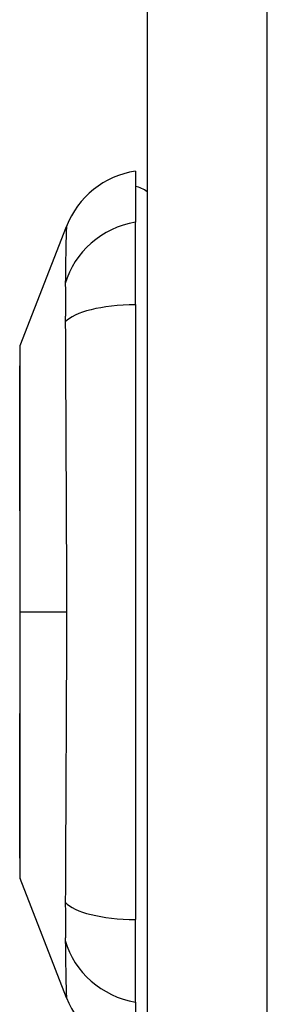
# Model space of a CAD drawing. Header units: inches. Extents: x 10 to 196, y 10 to 109.
# Tile 225 of 239: x 96.072 to 96.404, y 46.82 to 48.138. Entities that reach past the tile are written whole.
import ezdxf

# ---------------------------------------------------------------- set-up
doc = ezdxf.new("R2010")
doc.units = ezdxf.units.IN
doc.header["$MEASUREMENT"] = 0
doc.layers.add('Visible Edges(ANSI)', color=7, linetype='Continuous', lineweight=25)
doc.layers.add('Visible Tangent Edges(ANSI)', color=7, linetype='Continuous', lineweight=25)

msp = doc.modelspace()

# ---------------------------------------------------------------- linework, layer by layer
at = {"layer": 'Visible Edges(ANSI)'}
for p, q in [((96.2431, 77.085), (96.2431, 17.604)), ((96.2273, 47.9356), (96.2273, 47.8675)), ((96.2273, 47.7568), (96.2273, 47.8675)), ((96.0728, 47.7019), (96.1349, 47.8616)), ((96.2273, 47.7568), (96.2273, 46.9333)), ((96.1349, 46.8284), (96.0728, 46.9881)), ((96.2273, 46.8225), (96.2273, 46.9333)), ((96.2273, 46.8225), (96.2273, 46.7545))]:
    msp.add_line(p, q, dxfattribs=at)
at = {"layer": 'Visible Edges(ANSI)', "flags": 128}
msp.add_lwpolyline([(96.0725, 47.7001), (96.0725, 47.6997), (96.0725, 47.6984), (96.0725, 47.6963), (96.0725, 47.6933), (96.0724, 47.6895), (96.0724, 47.6849), (96.0724, 47.6794), (96.0724, 47.6731), (96.0724, 47.666), (96.0724, 47.6582), (96.0723, 47.6496), (96.0723, 47.6403), (96.0723, 47.6303), (96.0723, 47.6196), (96.0723, 47.6083), (96.0723, 47.5963), (96.0723, 47.5837), (96.0723, 47.5706), (96.0723, 47.5569), (96.0723, 47.5426), (96.0723, 47.5279), (96.0724, 47.5127), (96.0724, 47.4971), (96.0724, 47.4811), (96.0724, 47.4649), (96.0724, 47.4484), (96.0724, 47.4316), (96.0725, 47.4146), (96.0725, 47.3974), (96.0725, 47.3801), (96.0725, 47.3627), (96.0725, 47.3453), (96.0725, 47.3279), (96.0725, 47.3105), (96.0725, 47.2932), (96.0725, 47.2759), (96.0724, 47.2589), (96.0724, 47.242), (96.0724, 47.2254), (96.0724, 47.2092), (96.0724, 47.1933), (96.0724, 47.1777), (96.0723, 47.1625), (96.0723, 47.1477), (96.0723, 47.1333), (96.0723, 47.1195), (96.0723, 47.1063), (96.0723, 47.0937), (96.0723, 47.0818), (96.0723, 47.0704), (96.0723, 47.0597), (96.0723, 47.0497), (96.0723, 47.0404), (96.0724, 47.0318), (96.0724, 47.024), (96.0724, 47.0169), (96.0724, 47.0106), (96.0724, 47.0052), (96.0724, 47.0005), (96.0725, 46.9967), (96.0725, 46.9938), (96.0725, 46.9916), (96.0725, 46.9903), (96.0725, 46.9899)], dxfattribs=at)
at = {"layer": 'Visible Edges(ANSI)'}
for centre, radius, start, end in [((96.245, 47.8188), 0.1181, 98.6009, 158.7495), ((96.2195, 47.8765), 0.0394, 53.1301, 78.463), ((96.0774, 47.7001), 0.00492, 158.7495, 179.7912), ((96.0774, 46.9899), 0.00492, 180.2088, 201.2505), ((96.245, 46.8713), 0.1181, 201.2505, 261.3991)]:
    msp.add_arc(centre, radius, start, end, dxfattribs=at)
at = {"layer": 'Visible Tangent Edges(ANSI)'}
for p, q in [((96.4041, 17.604), (96.4041, 77.085)), ((96.0725, 47.345), (96.0728, 47.345)), ((96.1349, 47.345), (96.0728, 47.345))]:
    msp.add_line(p, q, dxfattribs=at)
at = {"layer": 'Visible Tangent Edges(ANSI)', "flags": 128}
for points in [[(96.1349, 47.8616), (96.1349, 47.8615), (96.1349, 47.8611), (96.1349, 47.8604), (96.1348, 47.8594), (96.1348, 47.8582), (96.1347, 47.8567), (96.1347, 47.855), (96.1346, 47.8529), (96.1345, 47.8507), (96.1344, 47.8481), (96.1344, 47.8453), (96.1343, 47.8423), (96.1342, 47.839), (96.1341, 47.8354), (96.134, 47.8317), (96.1339, 47.8276), (96.1339, 47.8234), (96.1338, 47.8189), (96.1337, 47.8142), (96.1337, 47.8092), (96.1336, 47.8041), (96.1336, 47.7987), (96.1335, 47.7932), (96.1334, 47.785)], [(96.1334, 47.785), (96.1334, 47.7843), (96.1334, 47.7836), (96.1334, 47.7829), (96.1334, 47.7822), (96.1334, 47.7814), (96.1335, 47.7807), (96.1335, 47.7799), (96.1335, 47.7791), (96.1335, 47.7783), (96.1335, 47.7774), (96.1335, 47.7766), (96.1335, 47.7757), (96.1335, 47.7748), (96.1335, 47.7739), (96.1335, 47.7729), (96.1335, 47.772), (96.1335, 47.771), (96.1335, 47.77), (96.1336, 47.769), (96.1336, 47.768), (96.1336, 47.767), (96.1336, 47.7659), (96.1336, 47.7649), (96.1336, 47.7638)], [(96.1336, 47.7638), (96.1336, 47.7627), (96.1336, 47.7616), (96.1336, 47.7605), (96.1336, 47.7593), (96.1336, 47.7582), (96.1335, 47.757), (96.1335, 47.7558), (96.1335, 47.7546), (96.1335, 47.7534), (96.1335, 47.7521), (96.1335, 47.7509), (96.1335, 47.7497), (96.1335, 47.7484), (96.1335, 47.7471), (96.1335, 47.7458), (96.1335, 47.7445), (96.1335, 47.7432), (96.1335, 47.7418), (96.1334, 47.7405), (96.1334, 47.7391), (96.1334, 47.7378), (96.1334, 47.7364), (96.1334, 47.735), (96.1334, 47.7336)], [(96.1334, 47.7336), (96.1335, 47.7154), (96.1336, 47.7001), (96.1336, 47.6846), (96.1337, 47.669), (96.1337, 47.6534), (96.1338, 47.6376), (96.1339, 47.6218), (96.1339, 47.6059), (96.134, 47.59), (96.1341, 47.5739), (96.1342, 47.5578), (96.1343, 47.5417), (96.1344, 47.5255), (96.1344, 47.5092), (96.1345, 47.4929), (96.1346, 47.4766), (96.1347, 47.4603), (96.1347, 47.4439), (96.1348, 47.4275), (96.1348, 47.411), (96.1349, 47.3945), (96.1349, 47.378), (96.1349, 47.3615), (96.1349, 47.345)], [(96.0724, 47.6196), (96.0725, 47.6261), (96.0725, 47.6323), (96.0725, 47.6382), (96.0725, 47.6439), (96.0725, 47.6494), (96.0726, 47.6547), (96.0726, 47.6597), (96.0726, 47.6644), (96.0726, 47.6689), (96.0726, 47.6731), (96.0727, 47.677), (96.0727, 47.6806), (96.0727, 47.684), (96.0727, 47.6871), (96.0727, 47.6899), (96.0728, 47.6924), (96.0728, 47.6946), (96.0728, 47.6965), (96.0728, 47.6981), (96.0728, 47.6995), (96.0728, 47.7005), (96.0728, 47.7013), (96.0728, 47.7017), (96.0728, 47.7019)], [(96.0724, 47.5726), (96.0724, 47.5747), (96.0724, 47.5768), (96.0724, 47.5789), (96.0724, 47.581), (96.0724, 47.5831), (96.0724, 47.5852), (96.0724, 47.5872), (96.0724, 47.5892), (96.0724, 47.5912), (96.0724, 47.5932), (96.0724, 47.5952), (96.0724, 47.5972), (96.0724, 47.5992), (96.0724, 47.6011), (96.0724, 47.603), (96.0724, 47.6049), (96.0724, 47.6068), (96.0724, 47.6087), (96.0724, 47.6106), (96.0724, 47.6124), (96.0724, 47.6142), (96.0724, 47.6161), (96.0724, 47.6179), (96.0724, 47.6196)], [(96.0728, 47.345), (96.0728, 47.3553), (96.0728, 47.3655), (96.0728, 47.3758), (96.0728, 47.3861), (96.0728, 47.3963), (96.0728, 47.4065), (96.0728, 47.4166), (96.0728, 47.4267), (96.0727, 47.4367), (96.0727, 47.4466), (96.0727, 47.4564), (96.0727, 47.466), (96.0727, 47.4756), (96.0726, 47.4851), (96.0726, 47.4946), (96.0726, 47.5038), (96.0726, 47.513), (96.0726, 47.522), (96.0725, 47.5309), (96.0725, 47.5396), (96.0725, 47.5481), (96.0725, 47.5564), (96.0725, 47.5646), (96.0724, 47.5726)], [(96.0724, 47.1175), (96.0725, 47.1255), (96.0725, 47.1337), (96.0725, 47.142), (96.0725, 47.1506), (96.0725, 47.1593), (96.0726, 47.1682), (96.0726, 47.1772), (96.0726, 47.1863), (96.0726, 47.1956), (96.0726, 47.205), (96.0727, 47.2144), (96.0727, 47.224), (96.0727, 47.2337), (96.0727, 47.2435), (96.0727, 47.2534), (96.0728, 47.2634), (96.0728, 47.2735), (96.0728, 47.2836), (96.0728, 47.2938), (96.0728, 47.304), (96.0728, 47.3143), (96.0728, 47.3245), (96.0728, 47.3348), (96.0728, 47.345)], [(96.1349, 47.345), (96.1349, 47.3285), (96.1349, 47.312), (96.1349, 47.2955), (96.1348, 47.279), (96.1348, 47.2625), (96.1347, 47.2461), (96.1347, 47.2297), (96.1346, 47.2133), (96.1345, 47.197), (96.1344, 47.1807), (96.1344, 47.1644), (96.1343, 47.1483), (96.1342, 47.1321), (96.1341, 47.116), (96.134, 47.1), (96.1339, 47.0841), (96.1339, 47.0682), (96.1338, 47.0524), (96.1337, 47.0367), (96.1337, 47.0211), (96.1336, 47.0055), (96.1336, 46.99), (96.1335, 46.9746), (96.1334, 46.9564)], [(96.0724, 47.0704), (96.0724, 47.0722), (96.0724, 47.074), (96.0724, 47.0758), (96.0724, 47.0776), (96.0724, 47.0795), (96.0724, 47.0813), (96.0724, 47.0832), (96.0724, 47.0851), (96.0724, 47.087), (96.0724, 47.0889), (96.0724, 47.0909), (96.0724, 47.0928), (96.0724, 47.0948), (96.0724, 47.0968), (96.0724, 47.0988), (96.0724, 47.1008), (96.0724, 47.1028), (96.0724, 47.1049), (96.0724, 47.1069), (96.0724, 47.109), (96.0724, 47.1111), (96.0724, 47.1132), (96.0724, 47.1153), (96.0724, 47.1175)], [(96.0728, 46.9882), (96.0728, 46.9883), (96.0728, 46.9887), (96.0728, 46.9895), (96.0728, 46.9905), (96.0728, 46.9919), (96.0728, 46.9935), (96.0728, 46.9955), (96.0728, 46.9977), (96.0727, 47.0002), (96.0727, 47.003), (96.0727, 47.0061), (96.0727, 47.0094), (96.0727, 47.0131), (96.0726, 47.017), (96.0726, 47.0212), (96.0726, 47.0257), (96.0726, 47.0304), (96.0726, 47.0354), (96.0725, 47.0406), (96.0725, 47.0461), (96.0725, 47.0518), (96.0725, 47.0578), (96.0725, 47.064), (96.0724, 47.0704)], [(96.1334, 46.9564), (96.1334, 46.9537), (96.1334, 46.9509), (96.1335, 46.9482), (96.1335, 46.9456), (96.1335, 46.943), (96.1335, 46.9404), (96.1335, 46.9379), (96.1335, 46.9355), (96.1335, 46.9331), (96.1336, 46.9308), (96.1336, 46.9285), (96.1336, 46.9263), (96.1336, 46.9242), (96.1336, 46.9221), (96.1335, 46.9201), (96.1335, 46.9181), (96.1335, 46.9162), (96.1335, 46.9144), (96.1335, 46.9127), (96.1335, 46.911), (96.1335, 46.9094), (96.1334, 46.9079), (96.1334, 46.9064), (96.1334, 46.9051)], [(96.1334, 46.9051), (96.1335, 46.8969), (96.1336, 46.8913), (96.1336, 46.886), (96.1337, 46.8808), (96.1337, 46.8759), (96.1338, 46.8712), (96.1339, 46.8667), (96.1339, 46.8624), (96.134, 46.8584), (96.1341, 46.8546), (96.1342, 46.8511), (96.1343, 46.8478), (96.1344, 46.8447), (96.1344, 46.8419), (96.1345, 46.8394), (96.1346, 46.8371), (96.1347, 46.8351), (96.1347, 46.8333), (96.1348, 46.8318), (96.1348, 46.8306), (96.1349, 46.8297), (96.1349, 46.829), (96.1349, 46.8286), (96.1349, 46.8284)]]:
    msp.add_lwpolyline(points, dxfattribs=at)
at = {"layer": 'Visible Tangent Edges(ANSI)'}
for centre, major_axis, ratio, start_param, end_param in [((96.2473, 47.7573), (-0.117, -0.0158), 0.948273, 4.754759, 5.892029), ((96.2473, 47.7193), (-0.118, 0.0053), 0.314585, 4.896593, 6.033863), ((96.2473, 46.9707), (-0.118, -0.0053), 0.314585, 0.249322, 1.386592), ((96.2473, 46.9328), (-0.117, 0.0158), 0.948273, 0.391156, 1.528426)]:
    msp.add_ellipse(centre, major_axis=major_axis, ratio=ratio, start_param=start_param, end_param=end_param, dxfattribs=at)

doc.saveas('drawing.dxf')
